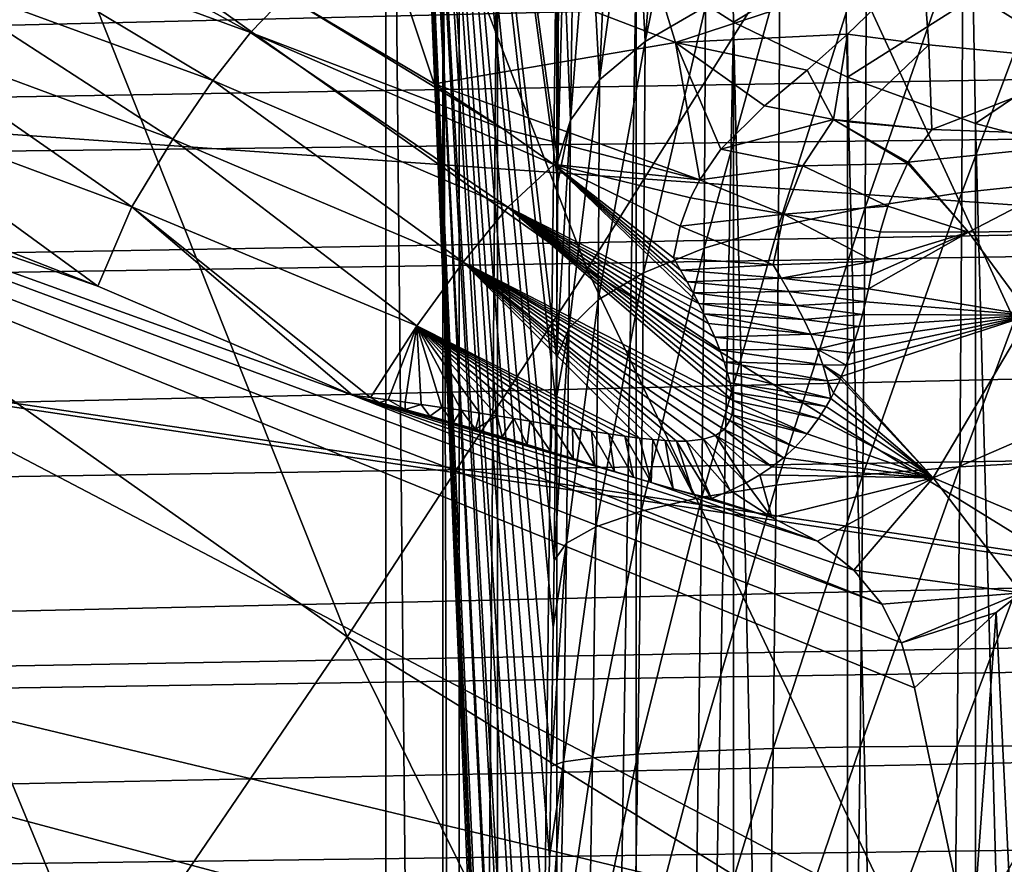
# Model space of a CAD drawing. Header units: metres. Extents: x -109 to 109, y -78 to 121.
# Tile 189 of 256: x -54.47 to -51.87, y 4.54 to 6.77. Entities that reach past the tile are written whole.
import ezdxf

# ---------------------------------------------------------------- set-up
doc = ezdxf.new("R2010")
doc.units = ezdxf.units.M
doc.layers.add('solid_508554_SW0001', color=7, linetype='CONTINUOUS')

msp = doc.modelspace()

# ---------------------------------------------------------------- linework, layer by layer
at = {"layer": 'solid_508554_SW0001'}
for points in [[(-53.5, 9.735384, 1.538417), (-53.5, -3.742656, 9.319966), (-53.349678, -5.764821, 5.516827)], [(-53.349678, 7.713219, -2.264723), (-53.5, 9.735384, 1.538417), (-53.349678, -5.764821, 5.516827)], [(-53.157913, 1.451639, 17.632576), (-53.5, -3.742656, 9.319966), (-53.5, 9.735384, 1.538417)], [(-53.153454, 1.526453, 17.736809), (-53.157913, 1.451639, 17.632576), (-53.5, 9.735384, 1.538417)], [(-53.151245, 1.568879, 17.78533), (-53.153454, 1.526453, 17.736809), (-53.5, 9.735384, 1.538417)], [(-53.149055, 1.614716, 17.831367), (-53.151245, 1.568879, 17.78533), (-53.5, 9.735384, 1.538417)], [(-53.144844, 1.713754, 17.913401), (-53.149055, 1.614716, 17.831367), (-53.5, 9.735384, 1.538417)], [(-53.128021, 2.169302, 18.206648), (-53.144844, 1.713754, 17.913401), (-53.5, 9.735384, 1.538417)], [(-53.126102, 2.225116, 18.237877), (-53.128021, 2.169302, 18.206648), (-53.5, 9.735384, 1.538417)], [(-53.11211, 2.659214, 18.449913), (-53.126102, 2.225116, 18.237877), (-53.5, 9.735384, 1.538417)], [(-53.108627, 2.775373, 18.497976), (-53.11211, 2.659214, 18.449913), (-53.5, 9.735384, 1.538417)], [(-53.097469, 3.173404, 18.637222), (-53.108627, 2.775373, 18.497976), (-53.5, 9.735384, 1.538417)], [(-53.092793, 3.353402, 18.68791), (-53.097469, 3.173404, 18.637222), (-53.5, 9.735384, 1.538417)], [(-53.084293, 3.704952, 18.766026), (-53.092793, 3.353402, 18.68791), (-53.5, 9.735384, 1.538417)], [(-53.07885, 3.949619, 18.804672), (-53.084293, 3.704952, 18.766026), (-53.5, 9.735384, 1.538417)], [(-53.072735, 4.24767, 18.834827), (-53.07885, 3.949619, 18.804672), (-53.5, 9.735384, 1.538417)], [(-53.066998, 4.555665, 18.846777), (-53.072735, 4.24767, 18.834827), (-53.5, 9.735384, 1.538417)], [(-53.062946, 4.794704, 18.84269), (-53.066998, 4.555665, 18.846777), (-53.5, 9.735384, 1.538417)], [(-53.057419, 5.161724, 18.813604), (-53.062946, 4.794704, 18.84269), (-53.5, 9.735384, 1.538417)], [(-53.05505, 5.339018, 18.789522), (-53.057419, 5.161724, 18.813604), (-53.5, 9.735384, 1.538417)], [(-53.050251, 5.759271, 18.705622), (-53.05505, 5.339018, 18.789522), (-53.5, 9.735384, 1.538417)], [(-53.049141, 5.874266, 18.675896), (-53.050251, 5.759271, 18.705622), (-53.5, 9.735384, 1.538417)], [(-53.045609, 6.338901, 18.524466), (-53.049141, 5.874266, 18.675896), (-53.5, 9.735384, 1.538417)], [(-53.045296, 6.393284, 18.503309), (-53.045609, 6.338901, 18.524466), (-53.5, 9.735384, 1.538417)], [(-53.043568, 6.889081, 18.274254), (-53.045296, 6.393284, 18.503309), (-53.5, 9.735384, 1.538417)], [(-54.389839, 7.115563, -29.239939), (-55.081463, 6.182702, -29.247421), (-55.733398, 8.204388, -29.747362)], [(-50.917198, 6.199226, -28.307985), (-52.352997, 7.088309, -28.706175), (-51.760212, 8.073487, -28.552603)], [(-52.968254, 6.107613, -28.777462), (-54.389839, 7.115563, -29.239939), (-53.71946, 8.059702, -29.149654)], [(-52.352997, 7.088309, -28.706175), (-52.968254, 6.107613, -28.777462), (-53.71946, 8.059702, -29.149654)], [(-80.94873, 6.774532, 22.816147), (-80.942688, 6.112683, 22.975096), (-5.591824, 7.937813, 24.85957)], [(-80.942688, 6.112683, 22.975096), (-6.763608, 7.378486, 24.960306), (-5.591824, 7.937813, 24.85957)], [(-53.305874, -5.968885, 5.153648), (-53.349678, 7.713219, -2.264723), (-53.349678, -5.764821, 5.516827)], [(-53.305927, 7.505098, -2.625199), (-53.349678, 7.713219, -2.264723), (-53.305874, -5.968885, 5.153648)], [(-53.204678, 7.302047, -2.976894), (-53.305927, 7.505098, -2.625199), (-53.305874, -5.968885, 5.153648)], [(-52.814781, 6.710557, 19.308435), (-52.763844, 7.335866, 19.115372), (-52.672493, 7.401471, 19.239012)], [(-52.654648, 6.803511, 19.545481), (-52.814781, 6.710557, 19.308435), (-52.672493, 7.401471, 19.239012)], [(-80.942688, 6.112683, 22.975096), (-7.605454, 6.968668, 25.014835), (-6.763608, 7.378486, 24.960306)], [(-51.616066, 7.360546, -5.147748), (-51.94783, 6.826528, -4.569677), (-51.578373, 6.739046, -4.746102)], [(-52.814781, 6.710557, 19.308435), (-52.843189, 7.266897, 18.985437), (-52.763844, 7.335866, 19.115372)], [(-53.204678, 7.302047, -2.976894), (-53.305874, -5.968885, 5.153648), (-53.204369, -6.168169, 4.799051)], [(-53.047894, 7.108017, -3.312963), (-53.204678, 7.302047, -2.976894), (-53.204369, -6.168169, 4.799051)], [(-52.934914, 6.609635, 19.051813), (-52.909973, 7.195046, 18.850113), (-52.843189, 7.266897, 18.985437)], [(-52.814781, 6.710557, 19.308435), (-52.934914, 6.609635, 19.051813), (-52.843189, 7.266897, 18.985437)], [(-52.934914, 6.609635, 19.051813), (-52.963734, 7.120814, 18.710346), (-52.909973, 7.195046, 18.850113)], [(-57.400021, 7.151567, -8.747761), (-52.102615, 5.002142, -7.50679), (-51.952389, 4.294564, -7.09827)], [(-57.400021, 7.151567, -8.747761), (-52.136871, 5.120965, -7.575392), (-52.102615, 5.002142, -7.50679)], [(-57.400021, 7.151567, -8.747761), (-51.952389, 4.294564, -7.09827), (-57.399998, 3.94228, -6.894879)], [(-57.400021, 7.151567, -8.747761), (-52.189255, 5.222998, -7.634301), (-52.136871, 5.120965, -7.575392)], [(-53.588078, 5.775306, -7.953176), (-52.189255, 5.222998, -7.634301), (-57.400021, 7.151567, -8.747761)], [(-54.261066, 6.064015, -8.119863), (-53.588078, 5.775306, -7.953176), (-57.400021, 7.151567, -8.747761)], [(-54.590359, 6.192132, -8.19383), (-54.261066, 6.064015, -8.119863), (-57.400021, 7.151567, -8.747761)], [(-66.721992, 4.167117, -22.093922), (-52.950245, 3.926706, -22.510326), (-63.661411, 7.111581, -16.993959)], [(-47.963535, 6.005582, -18.909605), (-47.027973, 7.111581, -16.993959), (-63.661411, 7.111581, -16.993959)], [(-49.049793, 4.951752, -20.734894), (-47.963535, 6.005582, -18.909605), (-63.661411, 7.111581, -16.993959)], [(-49.065971, 4.937428, -20.759703), (-49.049793, 4.951752, -20.734894), (-63.661411, 7.111581, -16.993959)], [(-50.325684, 3.916145, -22.528618), (-49.065971, 4.937428, -20.759703), (-63.661411, 7.111581, -16.993959)], [(-51.692684, 3.913509, -22.533182), (-50.325684, 3.916145, -22.528618), (-63.661411, 7.111581, -16.993959)], [(-52.950245, 3.926706, -22.510326), (-51.692684, 3.913509, -22.533182), (-63.661411, 7.111581, -16.993959)], [(-53.602703, 5.136845, -28.765627), (-55.081463, 6.182702, -29.247421), (-54.389839, 7.115563, -29.239939)], [(-53.858219, 6.734385, -8.828092), (-54.65807, 7.027224, -8.987824), (-54.574242, 7.128326, -9.215304)], [(-53.858219, 6.734385, -8.828092), (-54.574242, 7.128326, -9.215304), (-53.764027, 6.831048, -9.057579)], [(-52.968254, 6.107613, -28.777462), (-53.602703, 5.136845, -28.765627), (-54.389839, 7.115563, -29.239939)], [(-53.047894, 7.108017, -3.312963), (-53.204369, -6.168169, 4.799051), (-53.047256, -6.358456, 4.460408)], [(-52.838627, 6.926785, -3.626866), (-53.047894, 7.108017, -3.312963), (-53.047256, -6.358456, 4.460408)], [(-53.012337, 6.503026, 18.781418), (-53.004089, 7.04472, 18.56711), (-52.963734, 7.120814, 18.710346)], [(-52.934914, 6.609635, 19.051813), (-53.012337, 6.503026, 18.781418), (-52.963734, 7.120814, 18.710346)], [(-51.474766, 5.18525, -28.36215), (-52.968254, 6.107613, -28.777462), (-52.352997, 7.088309, -28.706175)], [(-50.917198, 6.199226, -28.307985), (-51.474766, 5.18525, -28.36215), (-52.352997, 7.088309, -28.706175)], [(-53.507263, 7.003762, -9.577786), (-52.839931, 7.055862, -9.863931), (-52.734135, 6.707957, -9.261499)], [(-52.734135, 6.707957, -9.261499), (-52.839931, 7.055862, -9.863931), (-52.081009, 6.922089, -9.684555)], [(-52.587318, 7.076316, -4.093925), (-52.838627, 6.926785, -3.626866), (-52.580952, 6.761878, -3.912493)], [(-52.286343, 6.939685, -4.350864), (-52.587318, 7.076316, -4.093925), (-52.580952, 6.761878, -3.912493)], [(-51.977886, 6.311503, 20.323313), (-51.974522, 7.014717, 20.088474), (-51.698338, 7.057255, 20.199766)], [(-51.701397, 6.340342, 20.438959), (-51.977886, 6.311503, 20.323313), (-51.698338, 7.057255, 20.199766)], [(-53.012337, 6.503026, 18.781418), (-53.030766, 6.967296, 18.421408), (-53.004089, 7.04472, 18.56711)], [(-53.957626, 6.607036, -8.615939), (-54.748554, 6.897362, -8.778196), (-54.65807, 7.027224, -8.987824)], [(-53.858219, 6.734385, -8.828092), (-53.957626, 6.607036, -8.615939), (-54.65807, 7.027224, -8.987824)], [(-53.764027, 6.831048, -9.057579), (-53.507263, 7.003762, -9.577786), (-53.372025, 6.598909, -8.824588)], [(-53.372025, 6.598909, -8.824588), (-53.507263, 7.003762, -9.577786), (-52.734135, 6.707957, -9.261499)], [(-52.233353, 6.271963, 20.168961), (-52.229713, 6.95733, 19.939962), (-51.974522, 7.014717, 20.088474)], [(-51.977886, 6.311503, 20.323313), (-52.233353, 6.271963, 20.168961), (-51.974522, 7.014717, 20.088474)], [(-80.942688, 6.112683, 22.975096), (-80.938202, 5.692484, 23.051933), (-7.605454, 6.968668, 25.014835)], [(-80.938202, 5.692484, 23.051933), (-7.90768, 6.819988, 25.030664), (-7.605454, 6.968668, 25.014835)], [(-53.030766, 6.967296, 18.421408), (-53.045296, 6.393284, 18.503309), (-53.043568, 6.889081, 18.274254)], [(-53.012337, 6.503026, 18.781418), (-53.045296, 6.393284, 18.503309), (-53.030766, 6.967296, 18.421408)], [(-52.462009, 6.222617, 19.979403), (-52.458145, 6.886394, 19.757589), (-52.229713, 6.95733, 19.939962)], [(-52.233353, 6.271963, 20.168961), (-52.462009, 6.222617, 19.979403), (-52.229713, 6.95733, 19.939962)], [(-52.838627, 6.926785, -3.626866), (-53.047256, -6.358456, 4.460408), (-52.837933, -6.535913, 4.144638)], [(-52.580952, 6.761878, -3.912493), (-52.838627, 6.926785, -3.626866), (-52.837933, -6.535913, 4.144638)], [(-52.286343, 6.939685, -4.350864), (-52.580952, 6.761878, -3.912493), (-52.279881, 6.616507, -4.164284)], [(-51.94783, 6.826528, -4.569677), (-52.286343, 6.939685, -4.350864), (-52.279881, 6.616507, -4.164284)], [(-54.062824, 6.452413, -8.425849), (-54.844131, 6.740979, -8.590034), (-54.748554, 6.897362, -8.778196)], [(-53.957626, 6.607036, -8.615939), (-54.062824, 6.452413, -8.425849), (-54.748554, 6.897362, -8.778196)], [(-52.279369, 6.729733, -9.3777), (-52.734135, 6.707957, -9.261499), (-52.081009, 6.922089, -9.684555)], [(-52.064602, 6.701369, -9.336054), (-52.279369, 6.729733, -9.3777), (-52.081009, 6.922089, -9.684555)], [(-51.543381, 6.674385, -9.215471), (-52.081009, 6.922089, -9.684555), (-51.238331, 6.882619, -9.556468)], [(-51.552177, 6.671351, -9.211591), (-52.081009, 6.922089, -9.684555), (-51.543381, 6.674385, -9.215471)], [(-51.597496, 6.655558, -9.1914), (-52.064602, 6.701369, -9.336054), (-52.081009, 6.922089, -9.684555)], [(-51.552177, 6.671351, -9.211591), (-51.597496, 6.655558, -9.1914), (-52.081009, 6.922089, -9.684555)], [(-52.658676, 6.164583, 19.758934), (-52.654648, 6.803511, 19.545481), (-52.458145, 6.886394, 19.757589)], [(-52.462009, 6.222617, 19.979403), (-52.658676, 6.164583, 19.758934), (-52.458145, 6.886394, 19.757589)], [(-80.938202, 5.692484, 23.051933), (-80.93174, 5.154187, 23.123865), (-7.90768, 6.819988, 25.030664)], [(-80.93174, 5.154187, 23.123865), (-9.032763, 6.259046, 25.071741), (-7.90768, 6.819988, 25.030664)], [(-53.858219, 6.734385, -8.828092), (-53.764027, 6.831048, -9.057579), (-53.191307, 6.480212, -8.711208)], [(-53.764027, 6.831048, -9.057579), (-53.372025, 6.598909, -8.824588), (-53.191307, 6.480212, -8.711208)], [(-51.94783, 6.826528, -4.569677), (-52.279881, 6.616507, -4.164284), (-51.941277, 6.4935, -4.377337)], [(-51.578373, 6.739046, -4.746102), (-51.94783, 6.826528, -4.569677), (-51.941277, 6.4935, -4.377337)], [(-52.818893, 6.099177, 19.512552), (-52.814781, 6.710557, 19.308435), (-52.654648, 6.803511, 19.545481)], [(-52.658676, 6.164583, 19.758934), (-52.818893, 6.099177, 19.512552), (-52.654648, 6.803511, 19.545481)], [(-52.580952, 6.761878, -3.912493), (-52.837933, -6.535913, 4.144638), (-52.580742, -6.697088, 3.857778)], [(-52.580952, 6.761878, -3.912493), (-52.580742, -6.697088, 3.857778), (-52.280495, -6.839178, 3.604953)], [(-52.279881, 6.616507, -4.164284), (-52.580952, 6.761878, -3.912493), (-52.280495, -6.839178, 3.604953)], [(-54.171932, 6.273263, -8.261199), (-54.943153, 6.560774, -8.426584), (-54.844131, 6.740979, -8.590034)], [(-54.062824, 6.452413, -8.425849), (-54.171932, 6.273263, -8.261199), (-54.844131, 6.740979, -8.590034)], [(-53.177563, 6.272533, -8.423586), (-53.957626, 6.607036, -8.615939), (-53.858219, 6.734385, -8.828092)], [(-53.858219, 6.734385, -8.828092), (-53.191307, 6.480212, -8.711208), (-53.055771, 6.385154, -8.623034)], [(-53.177563, 6.272533, -8.423586), (-53.858219, 6.734385, -8.828092), (-53.055771, 6.385154, -8.623034)], [(-52.279369, 6.729733, -9.3777), (-52.386707, 6.634561, -9.217353), (-52.734135, 6.707957, -9.261499)], [(-52.316814, 6.504191, -9.024018), (-52.386707, 6.634561, -9.217353), (-52.279369, 6.729733, -9.3777)], [(-52.277927, 6.498417, -9.016781), (-52.316814, 6.504191, -9.024018), (-52.279369, 6.729733, -9.3777)], [(-52.277927, 6.498417, -9.016781), (-52.279369, 6.729733, -9.3777), (-52.064602, 6.701369, -9.336054)], [(-51.578373, 6.739046, -4.746102), (-51.941277, 6.4935, -4.377337), (-51.571728, 6.395253, -4.547508)], [(-53.372025, 6.598909, -8.824588), (-52.734135, 6.707957, -9.261499), (-52.670135, 6.344966, -8.71593)], [(-52.93903, 6.027881, 19.24584), (-52.934914, 6.609635, 19.051813), (-52.814781, 6.710557, 19.308435)], [(-52.818893, 6.099177, 19.512552), (-52.93903, 6.027881, 19.24584), (-52.814781, 6.710557, 19.308435)], [(-52.614128, 6.426184, -8.851858), (-52.670135, 6.344966, -8.71593), (-52.734135, 6.707957, -9.261499)], [(-52.499111, 6.54037, -9.0523), (-52.614128, 6.426184, -8.851858), (-52.734135, 6.707957, -9.261499)], [(-52.386707, 6.634561, -9.217353), (-52.499111, 6.54037, -9.0523), (-52.734135, 6.707957, -9.261499)], [(-52.277927, 6.498417, -9.016781), (-52.064602, 6.701369, -9.336054), (-52.056629, 6.478348, -8.966734)], [(-51.597496, 6.655558, -9.1914), (-52.056629, 6.478348, -8.966734), (-52.064602, 6.701369, -9.336054)], [(-81.14859, -11.530108, -20.201883), (-80.387276, 6.654893, -29.697725), (-43.466999, -12.188044, -21.341459)], [(-80.387276, 6.654893, -29.697725), (-47.181728, -3.838587, -25.541527), (-43.466999, -12.188044, -21.341459)], [(-80.387276, 6.654893, -29.697725), (-47.672459, -3.692732, -25.598148), (-47.181728, -3.838587, -25.541527)], [(-80.387276, 6.654893, -29.697725), (-49.041775, -3.246512, -25.776564), (-47.672459, -3.692732, -25.598148)], [(-80.387276, 6.654893, -29.697725), (-51.088249, -2.474628, -26.097864), (-49.041775, -3.246512, -25.776564)], [(-80.387276, 6.654893, -29.697725), (-51.244095, -2.409353, -26.125713), (-51.088249, -2.474628, -26.097864)], [(-80.387276, 6.654893, -29.697725), (-53.110744, -1.560997, -26.493895), (-51.244095, -2.409353, -26.125713)], [(-80.387276, 6.654893, -29.697725), (-53.52663, -1.3544, -26.585077), (-53.110744, -1.560997, -26.493895)], [(-80.387276, 6.654893, -29.697725), (-55.071178, -0.526591, -26.955231), (-53.52663, -1.3544, -26.585077)], [(-51.477268, 6.457998, -8.860514), (-52.056629, 6.478348, -8.966734), (-51.597496, 6.655558, -9.1914)], [(-52.316814, 6.504191, -9.024018), (-52.499111, 6.54037, -9.0523), (-52.386707, 6.634561, -9.217353)], [(-52.279881, 6.616507, -4.164284), (-52.280495, -6.839178, 3.604953), (-51.94257, -6.959551, 3.390719)], [(-51.941277, 6.4935, -4.377337), (-52.279881, 6.616507, -4.164284), (-51.94257, -6.959551, 3.390719)], [(-53.295792, 6.127494, -8.240215), (-54.062824, 6.452413, -8.425849), (-53.957626, 6.607036, -8.615939)], [(-53.177563, 6.272533, -8.423586), (-53.295792, 6.127494, -8.240215), (-53.957626, 6.607036, -8.615939)], [(-53.191307, 6.480212, -8.711208), (-53.372025, 6.598909, -8.824588), (-52.670135, 6.344966, -8.71593)], [(-53.016361, 5.952311, 18.964842), (-53.012337, 6.503026, 18.781418), (-52.934914, 6.609635, 19.051813)], [(-52.93903, 6.027881, 19.24584), (-53.016361, 5.952311, 18.964842), (-52.934914, 6.609635, 19.051813)], [(-54.943153, 6.560774, -8.426584), (-54.261066, 6.064015, -8.119863), (-54.590359, 6.192132, -8.19383)], [(-54.171932, 6.273263, -8.261199), (-54.261066, 6.064015, -8.119863), (-54.943153, 6.560774, -8.426584)], [(-52.316814, 6.504191, -9.024018), (-52.614128, 6.426184, -8.851858), (-52.499111, 6.54037, -9.0523)], [(-53.012337, 6.503026, 18.781418), (-53.049141, 5.874266, 18.675896), (-53.045609, 6.338901, 18.524466)], [(-53.016361, 5.952311, 18.964842), (-53.049141, 5.874266, 18.675896), (-53.012337, 6.503026, 18.781418)], [(-53.012337, 6.503026, 18.781418), (-53.045609, 6.338901, 18.524466), (-53.045296, 6.393284, 18.503309)], [(-52.316814, 6.504191, -9.024018), (-52.397747, 6.382081, -8.829348), (-52.614128, 6.426184, -8.851858)], [(-52.316814, 6.504191, -9.024018), (-52.121159, 6.388415, -8.832483), (-52.397747, 6.382081, -8.829348)], [(-52.316814, 6.504191, -9.024018), (-52.056629, 6.478348, -8.966734), (-52.119518, 6.391182, -8.836542)], [(-52.277927, 6.498417, -9.016781), (-52.056629, 6.478348, -8.966734), (-52.316814, 6.504191, -9.024018)], [(-52.316814, 6.504191, -9.024018), (-52.119518, 6.391182, -8.836542), (-52.121159, 6.388415, -8.832483)], [(-51.941277, 6.4935, -4.377337), (-51.94257, -6.959551, 3.390719), (-51.573109, -7.055914, 3.219238)], [(-51.571728, 6.395253, -4.547508), (-51.941277, 6.4935, -4.377337), (-51.573109, -7.055914, 3.219238)], [(-53.055771, 6.385154, -8.623034), (-53.191307, 6.480212, -8.711208), (-52.670135, 6.344966, -8.71593)], [(-52.119518, 6.391182, -8.836542), (-52.056629, 6.478348, -8.966734), (-51.477268, 6.457998, -8.860514)], [(-51.959656, 6.206438, -8.565764), (-52.119518, 6.391182, -8.836542), (-51.477268, 6.457998, -8.860514)], [(-51.959656, 6.206438, -8.565764), (-51.477268, 6.457998, -8.860514), (-51.354752, 6.216249, -8.56114)], [(-53.418396, 5.958952, -8.081469), (-54.171932, 6.273263, -8.261199), (-54.062824, 6.452413, -8.425849)], [(-53.295792, 6.127494, -8.240215), (-53.418396, 5.958952, -8.081469), (-54.062824, 6.452413, -8.425849)], [(-52.397747, 6.382081, -8.829348), (-52.670135, 6.344966, -8.71593), (-52.614128, 6.426184, -8.851858)], [(-52.672768, 6.017962, -8.278778), (-53.177563, 6.272533, -8.423586), (-53.055771, 6.385154, -8.623034)], [(-52.694508, 6.297284, -8.63952), (-53.055771, 6.385154, -8.623034), (-52.670135, 6.344966, -8.71593)], [(-52.722057, 6.222844, -8.525609), (-52.739937, 6.138639, -8.404972), (-53.055771, 6.385154, -8.623034)], [(-52.721191, 6.106518, -8.370416), (-53.055771, 6.385154, -8.623034), (-52.739937, 6.138639, -8.404972)], [(-52.694508, 6.297284, -8.63952), (-52.722057, 6.222844, -8.525609), (-53.055771, 6.385154, -8.623034)], [(-52.687569, 6.046166, -8.307426), (-52.672768, 6.017962, -8.278778), (-53.055771, 6.385154, -8.623034)], [(-52.70372, 6.07565, -8.337885), (-52.687569, 6.046166, -8.307426), (-53.055771, 6.385154, -8.623034)], [(-52.721191, 6.106518, -8.370416), (-52.70372, 6.07565, -8.337885), (-53.055771, 6.385154, -8.623034)], [(-52.397747, 6.382081, -8.829348), (-52.447746, 6.254384, -8.638892), (-52.670135, 6.344966, -8.71593)], [(-52.397747, 6.382081, -8.829348), (-52.172909, 6.275575, -8.672396), (-52.447746, 6.254384, -8.638892)], [(-52.397747, 6.382081, -8.829348), (-52.121159, 6.388415, -8.832483), (-52.172909, 6.275575, -8.672396)], [(-52.172909, 6.275575, -8.672396), (-52.121159, 6.388415, -8.832483), (-51.959656, 6.206438, -8.565764)], [(-52.121159, 6.388415, -8.832483), (-52.119518, 6.391182, -8.836542), (-51.959656, 6.206438, -8.565764)], [(-52.447746, 6.254384, -8.638892), (-52.694508, 6.297284, -8.63952), (-52.670135, 6.344966, -8.71593)], [(-51.983063, 5.58637, 20.478754), (-51.977886, 6.311503, 20.323313), (-51.701397, 6.340342, 20.438959)], [(-51.706108, 5.60111, 20.597094), (-51.983063, 5.58637, 20.478754), (-51.701397, 6.340342, 20.438959)], [(-52.238953, 5.565216, 20.320641), (-52.233353, 6.271963, 20.168961), (-51.977886, 6.311503, 20.323313)], [(-51.983063, 5.58637, 20.478754), (-52.238953, 5.565216, 20.320641), (-51.977886, 6.311503, 20.323313)], [(-54.171932, 6.273263, -8.261199), (-53.588078, 5.775306, -7.953176), (-54.261066, 6.064015, -8.119863)], [(-53.540504, 5.769366, -7.949827), (-53.588078, 5.775306, -7.953176), (-54.171932, 6.273263, -8.261199)], [(-53.418396, 5.958952, -8.081469), (-53.540504, 5.769366, -7.949827), (-54.171932, 6.273263, -8.261199)], [(-52.447746, 6.254384, -8.638892), (-52.722057, 6.222844, -8.525609), (-52.694508, 6.297284, -8.63952)], [(-52.447746, 6.254384, -8.638892), (-52.172909, 6.275575, -8.672396), (-52.193233, 6.20766, -8.58145)], [(-52.193233, 6.20766, -8.58145), (-52.172909, 6.275575, -8.672396), (-51.959656, 6.206438, -8.565764)], [(-80.93174, 5.154187, 23.123865), (-80.924133, 4.591235, 23.167868), (-9.032763, 6.259046, 25.071741)], [(-80.924133, 4.591235, 23.167868), (-9.83484, 5.852258, 25.083288), (-9.032763, 6.259046, 25.071741)], [(-52.583015, 5.761669, -8.035019), (-53.295792, 6.127494, -8.240215), (-53.177563, 6.272533, -8.423586)], [(-52.585209, 5.7839, -8.055519), (-52.583015, 5.761669, -8.035019), (-53.177563, 6.272533, -8.423586)], [(-52.589703, 5.80833, -8.078031), (-52.585209, 5.7839, -8.055519), (-53.177563, 6.272533, -8.423586)], [(-52.596478, 5.83499, -8.102679), (-52.589703, 5.80833, -8.078031), (-53.177563, 6.272533, -8.423586)], [(-52.605537, 5.863936, -8.129632), (-52.596478, 5.83499, -8.102679), (-53.177563, 6.272533, -8.423586)], [(-52.616924, 5.895246, -8.159091), (-52.605537, 5.863936, -8.129632), (-53.177563, 6.272533, -8.423586)], [(-52.630695, 5.929011, -8.191297), (-52.616924, 5.895246, -8.159091), (-53.177563, 6.272533, -8.423586)], [(-52.646957, 5.965339, -8.226529), (-52.630695, 5.929011, -8.191297), (-53.177563, 6.272533, -8.423586)], [(-52.659248, 5.99103, -8.251849), (-52.646957, 5.965339, -8.226529), (-53.177563, 6.272533, -8.423586)], [(-52.672768, 6.017962, -8.278778), (-52.659248, 5.99103, -8.251849), (-53.177563, 6.272533, -8.423586)], [(-52.447746, 6.254384, -8.638892), (-52.476601, 6.120148, -8.454755), (-52.722057, 6.222844, -8.525609)], [(-52.447746, 6.254384, -8.638892), (-52.209682, 6.130163, -8.482677), (-52.476601, 6.120148, -8.454755)], [(-52.467957, 5.538128, 20.126348), (-52.462009, 6.222617, 19.979403), (-52.233353, 6.271963, 20.168961)], [(-52.238953, 5.565216, 20.320641), (-52.467957, 5.538128, 20.126348), (-52.233353, 6.271963, 20.168961)], [(-52.447746, 6.254384, -8.638892), (-52.193233, 6.20766, -8.58145), (-52.209682, 6.130163, -8.482677)], [(-52.476601, 6.120148, -8.454755), (-52.739937, 6.138639, -8.404972), (-52.722057, 6.222844, -8.525609)], [(-52.664867, 5.505723, 19.900295), (-52.658676, 6.164583, 19.758934), (-52.462009, 6.222617, 19.979403)], [(-52.467957, 5.538128, 20.126348), (-52.664867, 5.505723, 19.900295), (-52.462009, 6.222617, 19.979403)], [(-52.224098, 6.056699, -8.393881), (-51.959656, 6.206438, -8.565764), (-51.798618, 5.987454, -8.323217)], [(-52.224098, 6.056699, -8.393881), (-52.21674, 6.092785, -8.436932), (-51.959656, 6.206438, -8.565764)], [(-52.21674, 6.092785, -8.436932), (-52.209682, 6.130163, -8.482677), (-51.959656, 6.206438, -8.565764)], [(-52.209682, 6.130163, -8.482677), (-52.193233, 6.20766, -8.58145), (-51.959656, 6.206438, -8.565764)], [(-51.798618, 5.987454, -8.323217), (-51.959656, 6.206438, -8.565764), (-51.354752, 6.216249, -8.56114)], [(-54.253025, 4.181413, -28.670027), (-55.790691, 5.266349, -29.17137), (-55.081463, 6.182702, -29.247421)], [(-53.602703, 5.136845, -28.765627), (-54.253025, 4.181413, -28.670027), (-55.081463, 6.182702, -29.247421)], [(-52.825218, 5.468738, 19.647617), (-52.818893, 6.099177, 19.512552), (-52.658676, 6.164583, 19.758934)], [(-52.664867, 5.505723, 19.900295), (-52.825218, 5.468738, 19.647617), (-52.658676, 6.164583, 19.758934)], [(-52.829609, 5.662121, -7.912117), (-53.418396, 5.958952, -8.081469), (-53.295792, 6.127494, -8.240215)], [(-52.794018, 5.65822, -7.912963), (-52.829609, 5.662121, -7.912117), (-53.295792, 6.127494, -8.240215)], [(-52.761517, 5.655551, -7.914644), (-52.794018, 5.65822, -7.912963), (-53.295792, 6.127494, -8.240215)], [(-52.731991, 5.654213, -7.917226), (-52.761517, 5.655551, -7.914644), (-53.295792, 6.127494, -8.240215)], [(-52.705322, 5.65429, -7.920772), (-52.731991, 5.654213, -7.917226), (-53.295792, 6.127494, -8.240215)], [(-52.66077, 5.658992, -7.930906), (-52.705322, 5.65429, -7.920772), (-53.295792, 6.127494, -8.240215)], [(-52.628403, 5.669403, -7.944618), (-52.66077, 5.658992, -7.930906), (-53.295792, 6.127494, -8.240215)], [(-52.605824, 5.685246, -7.96195), (-52.628403, 5.669403, -7.944618), (-53.295792, 6.127494, -8.240215)], [(-52.590473, 5.708521, -7.985124), (-52.605824, 5.685246, -7.96195), (-53.295792, 6.127494, -8.240215)], [(-52.585659, 5.7239, -7.99981), (-52.590473, 5.708521, -7.985124), (-53.295792, 6.127494, -8.240215)], [(-52.583157, 5.741654, -8.016459), (-52.585659, 5.7239, -7.99981), (-53.295792, 6.127494, -8.240215)], [(-52.583015, 5.761669, -8.035019), (-52.583157, 5.741654, -8.016459), (-53.295792, 6.127494, -8.240215)], [(-52.476601, 6.120148, -8.454755), (-52.721191, 6.106518, -8.370416), (-52.739937, 6.138639, -8.404972)], [(-52.455303, 6.085258, -8.414017), (-52.721191, 6.106518, -8.370416), (-52.476601, 6.120148, -8.454755)], [(-52.455303, 6.085258, -8.414017), (-52.476601, 6.120148, -8.454755), (-52.209682, 6.130163, -8.482677)], [(-52.455303, 6.085258, -8.414017), (-52.209682, 6.130163, -8.482677), (-52.21674, 6.092785, -8.436932)], [(-52.049408, 4.179982, -28.332932), (-53.602703, 5.136845, -28.765627), (-52.968254, 6.107613, -28.777462)], [(-51.474766, 5.18525, -28.36215), (-52.049408, 4.179982, -28.332932), (-52.968254, 6.107613, -28.777462)], [(-52.945354, 5.428013, 19.374058), (-52.93903, 6.027881, 19.24584), (-52.818893, 6.099177, 19.512552)], [(-52.825218, 5.468738, 19.647617), (-52.945354, 5.428013, 19.374058), (-52.818893, 6.099177, 19.512552)], [(-52.455303, 6.085258, -8.414017), (-52.70372, 6.07565, -8.337885), (-52.721191, 6.106518, -8.370416)], [(-52.455303, 6.085258, -8.414017), (-52.21674, 6.092785, -8.436932), (-52.224098, 6.056699, -8.393881)], [(-52.434429, 6.049571, -8.373368), (-52.70372, 6.07565, -8.337885), (-52.455303, 6.085258, -8.414017)], [(-52.434429, 6.049571, -8.373368), (-52.687569, 6.046166, -8.307426), (-52.70372, 6.07565, -8.337885)], [(-52.434429, 6.049571, -8.373368), (-52.455303, 6.085258, -8.414017), (-52.224098, 6.056699, -8.393881)], [(-52.414257, 6.013051, -8.332726), (-52.687569, 6.046166, -8.307426), (-52.434429, 6.049571, -8.373368)], [(-52.414257, 6.013051, -8.332726), (-52.672768, 6.017962, -8.278778), (-52.687569, 6.046166, -8.307426)], [(-52.434429, 6.049571, -8.373368), (-52.224098, 6.056699, -8.393881), (-52.231865, 6.021995, -8.353432)], [(-52.414257, 6.013051, -8.332726), (-52.434429, 6.049571, -8.373368), (-52.231865, 6.021995, -8.353432)], [(-52.231865, 6.021995, -8.353432), (-52.224098, 6.056699, -8.393881), (-51.798618, 5.987454, -8.323217)], [(-53.022549, 5.384473, 19.085838), (-53.016361, 5.952311, 18.964842), (-52.93903, 6.027881, 19.24584)], [(-52.945354, 5.428013, 19.374058), (-53.022549, 5.384473, 19.085838), (-52.93903, 6.027881, 19.24584)], [(-52.395012, 5.975618, -8.291973), (-52.659248, 5.99103, -8.251849), (-52.672768, 6.017962, -8.278778)], [(-52.395012, 5.975618, -8.291973), (-52.672768, 6.017962, -8.278778), (-52.414257, 6.013051, -8.332726)], [(-52.414257, 6.013051, -8.332726), (-52.231865, 6.021995, -8.353432), (-52.240215, 5.9888, -8.315544)], [(-52.395012, 5.975618, -8.291973), (-52.414257, 6.013051, -8.332726), (-52.240215, 5.9888, -8.315544)], [(-52.240215, 5.9888, -8.315544), (-52.231865, 6.021995, -8.353432), (-51.798618, 5.987454, -8.323217)], [(-52.376869, 5.937144, -8.250957), (-52.646957, 5.965339, -8.226529), (-52.659248, 5.99103, -8.251849)], [(-52.376869, 5.937144, -8.250957), (-52.659248, 5.99103, -8.251849), (-52.395012, 5.975618, -8.291973)], [(-52.395012, 5.975618, -8.291973), (-52.240215, 5.9888, -8.315544), (-52.249016, 5.957046, -8.279969)], [(-52.295994, 5.82508, -8.137836), (-52.283455, 5.855127, -8.169518), (-51.798618, 5.987454, -8.323217)], [(-52.053566, 5.557287, -7.915503), (-52.295994, 5.82508, -8.137836), (-51.798618, 5.987454, -8.323217)], [(-52.283455, 5.855127, -8.169518), (-52.271481, 5.887148, -8.203676), (-51.798618, 5.987454, -8.323217)], [(-52.271481, 5.887148, -8.203676), (-52.259922, 5.921068, -8.24038), (-51.798618, 5.987454, -8.323217)], [(-52.259922, 5.921068, -8.24038), (-52.249016, 5.957046, -8.279969), (-51.798618, 5.987454, -8.323217)], [(-52.249016, 5.957046, -8.279969), (-52.240215, 5.9888, -8.315544), (-51.798618, 5.987454, -8.323217)], [(-52.053566, 5.557287, -7.915503), (-51.798618, 5.987454, -8.323217), (-51.638725, 5.737239, -8.112119)], [(-52.376869, 5.937144, -8.250957), (-52.630695, 5.929011, -8.191297), (-52.646957, 5.965339, -8.226529)], [(-52.376869, 5.937144, -8.250957), (-52.395012, 5.975618, -8.291973), (-52.249016, 5.957046, -8.279969)], [(-53.493889, 5.763315, -7.946568), (-53.540504, 5.769366, -7.949827), (-53.418396, 5.958952, -8.081469)], [(-53.449184, 5.757291, -7.943462), (-53.493889, 5.763315, -7.946568), (-53.418396, 5.958952, -8.081469)], [(-53.406322, 5.751313, -7.940504), (-53.449184, 5.757291, -7.943462), (-53.418396, 5.958952, -8.081469)], [(-53.352016, 5.743475, -7.9368), (-53.406322, 5.751313, -7.940504), (-53.418396, 5.958952, -8.081469)], [(-53.300545, 5.735781, -7.933344), (-53.352016, 5.743475, -7.9368), (-53.418396, 5.958952, -8.081469)], [(-53.251724, 5.728263, -7.930134), (-53.300545, 5.735781, -7.933344), (-53.418396, 5.958952, -8.081469)], [(-53.205364, 5.72095, -7.927167), (-53.251724, 5.728263, -7.930134), (-53.418396, 5.958952, -8.081469)], [(-53.161381, 5.713875, -7.924447), (-53.205364, 5.72095, -7.927167), (-53.418396, 5.958952, -8.081469)], [(-53.119617, 5.707063, -7.921974), (-53.161381, 5.713875, -7.924447), (-53.418396, 5.958952, -8.081469)], [(-53.060955, 5.697401, -7.918738), (-53.119617, 5.707063, -7.921974), (-53.418396, 5.958952, -8.081469)], [(-53.006779, 5.688492, -7.916095), (-53.060955, 5.697401, -7.918738), (-53.418396, 5.958952, -8.081469)], [(-52.956814, 5.680433, -7.914077), (-53.006779, 5.688492, -7.916095), (-53.418396, 5.958952, -8.081469)], [(-52.910789, 5.673304, -7.912719), (-52.956814, 5.680433, -7.914077), (-53.418396, 5.958952, -8.081469)], [(-52.868465, 5.667174, -7.912051), (-52.910789, 5.673304, -7.912719), (-53.418396, 5.958952, -8.081469)], [(-52.829609, 5.662121, -7.912117), (-52.868465, 5.667174, -7.912051), (-53.418396, 5.958952, -8.081469)], [(-53.016361, 5.952311, 18.964842), (-53.05505, 5.339018, 18.789522), (-53.050251, 5.759271, 18.705622)], [(-53.022549, 5.384473, 19.085838), (-53.05505, 5.339018, 18.789522), (-53.016361, 5.952311, 18.964842)], [(-53.016361, 5.952311, 18.964842), (-53.050251, 5.759271, 18.705622), (-53.049141, 5.874266, 18.675896)], [(-52.3601, 5.897451, -8.209462), (-52.630695, 5.929011, -8.191297), (-52.376869, 5.937144, -8.250957)], [(-52.376869, 5.937144, -8.250957), (-52.249016, 5.957046, -8.279969), (-52.259922, 5.921068, -8.24038)], [(-52.3601, 5.897451, -8.209462), (-52.376869, 5.937144, -8.250957), (-52.259922, 5.921068, -8.24038)], [(-52.3601, 5.897451, -8.209462), (-52.616924, 5.895246, -8.159091), (-52.630695, 5.929011, -8.191297)], [(-52.3601, 5.897451, -8.209462), (-52.259922, 5.921068, -8.24038), (-52.271481, 5.887148, -8.203676)], [(-52.345127, 5.856273, -8.167171), (-52.616924, 5.895246, -8.159091), (-52.3601, 5.897451, -8.209462)], [(-52.345127, 5.856273, -8.167171), (-52.605537, 5.863936, -8.129632), (-52.616924, 5.895246, -8.159091)], [(-52.3601, 5.897451, -8.209462), (-52.271481, 5.887148, -8.203676), (-52.283455, 5.855127, -8.169518)], [(-52.345127, 5.856273, -8.167171), (-52.3601, 5.897451, -8.209462), (-52.283455, 5.855127, -8.169518)], [(-52.332634, 5.81321, -8.123612), (-52.596478, 5.83499, -8.102679), (-52.605537, 5.863936, -8.129632)], [(-52.332634, 5.81321, -8.123612), (-52.605537, 5.863936, -8.129632), (-52.345127, 5.856273, -8.167171)], [(-52.345127, 5.856273, -8.167171), (-52.283455, 5.855127, -8.169518), (-52.295994, 5.82508, -8.137836)], [(-52.345127, 5.856273, -8.167171), (-52.295994, 5.82508, -8.137836), (-52.298603, 5.819197, -8.13167)], [(-52.332634, 5.81321, -8.123612), (-52.345127, 5.856273, -8.167171), (-52.298603, 5.819197, -8.13167)], [(-80.924133, 4.591235, 23.167868), (-10.148746, 5.691421, 25.083662), (-9.83484, 5.852258, 25.083288)], [(-52.596478, 5.83499, -8.102679), (-52.324104, 5.767223, -8.07763), (-52.589703, 5.80833, -8.078031)], [(-52.332634, 5.81321, -8.123612), (-52.324104, 5.767223, -8.07763), (-52.596478, 5.83499, -8.102679)], [(-52.589703, 5.80833, -8.078031), (-52.324104, 5.767223, -8.07763), (-52.336163, 5.745838, -8.055566)], [(-52.589703, 5.80833, -8.078031), (-52.336163, 5.745838, -8.055566), (-52.585209, 5.7839, -8.055519)], [(-52.332634, 5.81321, -8.123612), (-52.298603, 5.819197, -8.13167), (-52.316963, 5.780725, -8.091606)], [(-52.332634, 5.81321, -8.123612), (-52.316963, 5.780725, -8.091606), (-52.324104, 5.767223, -8.07763)], [(-52.316963, 5.780725, -8.091606), (-52.298603, 5.819197, -8.13167), (-52.053566, 5.557287, -7.915503)], [(-52.298603, 5.819197, -8.13167), (-52.295994, 5.82508, -8.137836), (-52.053566, 5.557287, -7.915503)], [(-52.585209, 5.7839, -8.055519), (-52.336163, 5.745838, -8.055566), (-52.355968, 5.714325, -8.023152)], [(-52.585209, 5.7839, -8.055519), (-52.355968, 5.714325, -8.023152), (-52.583015, 5.761669, -8.035019)], [(-52.324104, 5.767223, -8.07763), (-52.316963, 5.780725, -8.091606), (-52.053566, 5.557287, -7.915503)], [(-53.588078, 5.775306, -7.953176), (-52.358826, 5.389584, -7.73048), (-52.262604, 5.312752, -7.686121)], [(-53.588078, 5.775306, -7.953176), (-52.79884, 5.545104, -7.820269), (-52.358826, 5.389584, -7.73048)], [(-53.588078, 5.775306, -7.953176), (-52.262604, 5.312752, -7.686121), (-52.189255, 5.222998, -7.634301)], [(-53.588078, 5.775306, -7.953176), (-52.845749, 5.559123, -7.828363), (-52.79884, 5.545104, -7.820269)], [(-53.588078, 5.775306, -7.953176), (-52.895615, 5.574369, -7.837165), (-52.845749, 5.559123, -7.828363)], [(-53.588078, 5.775306, -7.953176), (-52.948547, 5.590693, -7.84659), (-52.895615, 5.574369, -7.837165)], [(-53.588078, 5.775306, -7.953176), (-53.004616, 5.608036, -7.856603), (-52.948547, 5.590693, -7.84659)], [(-53.588078, 5.775306, -7.953176), (-53.063915, 5.626288, -7.867141), (-53.004616, 5.608036, -7.856603)], [(-53.588078, 5.775306, -7.953176), (-53.126637, 5.645374, -7.87816), (-53.063915, 5.626288, -7.867141)], [(-53.588078, 5.775306, -7.953176), (-53.192883, 5.665252, -7.889637), (-53.126637, 5.645374, -7.87816)], [(-53.588078, 5.775306, -7.953176), (-53.263008, 5.685866, -7.901538), (-53.192883, 5.665252, -7.889637)], [(-53.588078, 5.775306, -7.953176), (-53.322067, 5.702878, -7.91136), (-53.263008, 5.685866, -7.901538)], [(-53.588078, 5.775306, -7.953176), (-53.38393, 5.720336, -7.92144), (-53.322067, 5.702878, -7.91136)], [(-53.588078, 5.775306, -7.953176), (-53.448769, 5.738235, -7.931773), (-53.38393, 5.720336, -7.92144)], [(-53.588078, 5.775306, -7.953176), (-53.51685, 5.756556, -7.942351), (-53.448769, 5.738235, -7.931773)], [(-53.540504, 5.769366, -7.949827), (-53.51685, 5.756556, -7.942351), (-53.588078, 5.775306, -7.953176)], [(-53.493889, 5.763315, -7.946568), (-53.51685, 5.756556, -7.942351), (-53.540504, 5.769366, -7.949827)], [(-53.493889, 5.763315, -7.946568), (-53.448769, 5.738235, -7.931773), (-53.51685, 5.756556, -7.942351)], [(-53.449184, 5.757291, -7.943462), (-53.448769, 5.738235, -7.931773), (-53.493889, 5.763315, -7.946568)], [(-53.406322, 5.751313, -7.940504), (-53.448769, 5.738235, -7.931773), (-53.449184, 5.757291, -7.943462)], [(-52.583015, 5.761669, -8.035019), (-52.386623, 5.673088, -7.980736), (-52.583157, 5.741654, -8.016459)], [(-52.583015, 5.761669, -8.035019), (-52.355968, 5.714325, -8.023152), (-52.386623, 5.673088, -7.980736)], [(-52.336163, 5.745838, -8.055566), (-52.324104, 5.767223, -8.07763), (-52.053566, 5.557287, -7.915503)], [(-53.406322, 5.751313, -7.940504), (-53.38393, 5.720336, -7.92144), (-53.448769, 5.738235, -7.931773)], [(-53.352016, 5.743475, -7.9368), (-53.38393, 5.720336, -7.92144), (-53.406322, 5.751313, -7.940504)], [(-53.352016, 5.743475, -7.9368), (-53.322067, 5.702878, -7.91136), (-53.38393, 5.720336, -7.92144)], [(-53.300545, 5.735781, -7.933344), (-53.322067, 5.702878, -7.91136), (-53.352016, 5.743475, -7.9368)], [(-53.300545, 5.735781, -7.933344), (-53.263008, 5.685866, -7.901538), (-53.322067, 5.702878, -7.91136)], [(-53.251724, 5.728263, -7.930134), (-53.263008, 5.685866, -7.901538), (-53.300545, 5.735781, -7.933344)], [(-53.205364, 5.72095, -7.927167), (-53.263008, 5.685866, -7.901538), (-53.251724, 5.728263, -7.930134)], [(-52.583157, 5.741654, -8.016459), (-52.386623, 5.673088, -7.980736), (-52.585659, 5.7239, -7.99981)], [(-52.355968, 5.714325, -8.023152), (-52.336163, 5.745838, -8.055566), (-52.053566, 5.557287, -7.915503)], [(-52.053566, 5.557287, -7.915503), (-51.638725, 5.737239, -8.112119), (-51.63382, 5.380455, -7.858695)], [(-53.205364, 5.72095, -7.927167), (-53.192883, 5.665252, -7.889637), (-53.263008, 5.685866, -7.901538)], [(-53.161381, 5.713875, -7.924447), (-53.192883, 5.665252, -7.889637), (-53.205364, 5.72095, -7.927167)], [(-53.161381, 5.713875, -7.924447), (-53.126637, 5.645374, -7.87816), (-53.192883, 5.665252, -7.889637)], [(-53.119617, 5.707063, -7.921974), (-53.126637, 5.645374, -7.87816), (-53.161381, 5.713875, -7.924447)], [(-53.119617, 5.707063, -7.921974), (-53.063915, 5.626288, -7.867141), (-53.126637, 5.645374, -7.87816)], [(-53.060955, 5.697401, -7.918738), (-53.063915, 5.626288, -7.867141), (-53.119617, 5.707063, -7.921974)], [(-52.590473, 5.708521, -7.985124), (-52.448872, 5.60999, -7.915048), (-52.605824, 5.685246, -7.96195)], [(-52.585659, 5.7239, -7.99981), (-52.417858, 5.638549, -7.944976), (-52.590473, 5.708521, -7.985124)], [(-52.590473, 5.708521, -7.985124), (-52.417858, 5.638549, -7.944976), (-52.448872, 5.60999, -7.915048)], [(-52.585659, 5.7239, -7.99981), (-52.386623, 5.673088, -7.980736), (-52.417858, 5.638549, -7.944976)], [(-52.386623, 5.673088, -7.980736), (-52.355968, 5.714325, -8.023152), (-52.053566, 5.557287, -7.915503)], [(-80.924133, 4.591235, 23.167868), (-80.918129, 4.185856, 23.180025), (-10.148746, 5.691421, 25.083662)], [(-80.918129, 4.185856, 23.180025), (-11.266255, 5.112192, 25.065367), (-10.148746, 5.691421, 25.083662)], [(-53.060955, 5.697401, -7.918738), (-53.004616, 5.608036, -7.856603), (-53.063915, 5.626288, -7.867141)], [(-53.006779, 5.688492, -7.916095), (-53.004616, 5.608036, -7.856603), (-53.060955, 5.697401, -7.918738)], [(-53.006779, 5.688492, -7.916095), (-52.948547, 5.590693, -7.84659), (-53.004616, 5.608036, -7.856603)], [(-52.956814, 5.680433, -7.914077), (-52.948547, 5.590693, -7.84659), (-53.006779, 5.688492, -7.916095)], [(-52.956814, 5.680433, -7.914077), (-52.895615, 5.574369, -7.837165), (-52.948547, 5.590693, -7.84659)], [(-52.910789, 5.673304, -7.912719), (-52.895615, 5.574369, -7.837165), (-52.956814, 5.680433, -7.914077)], [(-52.605824, 5.685246, -7.96195), (-52.479618, 5.586091, -7.889593), (-52.628403, 5.669403, -7.944618)], [(-52.605824, 5.685246, -7.96195), (-52.448872, 5.60999, -7.915048), (-52.479618, 5.586091, -7.889593)], [(-52.910789, 5.673304, -7.912719), (-52.845749, 5.559123, -7.828363), (-52.895615, 5.574369, -7.837165)], [(-52.868465, 5.667174, -7.912051), (-52.845749, 5.559123, -7.828363), (-52.910789, 5.673304, -7.912719)], [(-52.868465, 5.667174, -7.912051), (-52.79884, 5.545104, -7.820269), (-52.845749, 5.559123, -7.828363)], [(-52.829609, 5.662121, -7.912117), (-52.79884, 5.545104, -7.820269), (-52.868465, 5.667174, -7.912051)], [(-52.794018, 5.65822, -7.912963), (-52.79884, 5.545104, -7.820269), (-52.829609, 5.662121, -7.912117)], [(-52.794018, 5.65822, -7.912963), (-52.740894, 5.528474, -7.810668), (-52.79884, 5.545104, -7.820269)], [(-52.761517, 5.655551, -7.914644), (-52.740894, 5.528474, -7.810668), (-52.794018, 5.65822, -7.912963)], [(-52.761517, 5.655551, -7.914644), (-52.687927, 5.514302, -7.802486), (-52.740894, 5.528474, -7.810668)], [(-52.731991, 5.654213, -7.917226), (-52.687927, 5.514302, -7.802486), (-52.761517, 5.655551, -7.914644)], [(-52.705322, 5.65429, -7.920772), (-52.639267, 5.502484, -7.795663), (-52.731991, 5.654213, -7.917226)], [(-52.731991, 5.654213, -7.917226), (-52.639267, 5.502484, -7.795663), (-52.687927, 5.514302, -7.802486)], [(-52.66077, 5.658992, -7.930906), (-52.590267, 5.523607, -7.820188), (-52.705322, 5.65429, -7.920772)], [(-52.705322, 5.65429, -7.920772), (-52.590267, 5.523607, -7.820188), (-52.639267, 5.502484, -7.795663)], [(-52.628403, 5.669403, -7.944618), (-52.547951, 5.544159, -7.843581), (-52.66077, 5.658992, -7.930906)], [(-52.66077, 5.658992, -7.930906), (-52.547951, 5.544159, -7.843581), (-52.590267, 5.523607, -7.820188)], [(-52.628403, 5.669403, -7.944618), (-52.479618, 5.586091, -7.889593), (-52.511803, 5.564705, -7.866382)], [(-52.628403, 5.669403, -7.944618), (-52.511803, 5.564705, -7.866382), (-52.547951, 5.544159, -7.843581)], [(-52.417858, 5.638549, -7.944976), (-52.386623, 5.673088, -7.980736), (-52.053566, 5.557287, -7.915503)], [(-52.448872, 5.60999, -7.915048), (-52.417858, 5.638549, -7.944976), (-52.053566, 5.557287, -7.915503)], [(-52.479618, 5.586091, -7.889593), (-52.448872, 5.60999, -7.915048), (-52.053566, 5.557287, -7.915503)], [(-51.989986, 4.848264, 20.552839), (-51.983063, 5.58637, 20.478754), (-51.706108, 5.60111, 20.597094)], [(-51.712406, 4.848721, 20.672178), (-51.989986, 4.848264, 20.552839), (-51.706108, 5.60111, 20.597094)], [(-52.511803, 5.564705, -7.866382), (-52.479618, 5.586091, -7.889593), (-52.053566, 5.557287, -7.915503)], [(-52.246437, 4.845788, 20.393089), (-52.238953, 5.565216, 20.320641), (-51.983063, 5.58637, 20.478754)], [(-51.989986, 4.848264, 20.552839), (-52.246437, 4.845788, 20.393089), (-51.983063, 5.58637, 20.478754)], [(-52.79884, 5.545104, -7.820269), (-52.480118, 5.452537, -7.766826), (-52.358826, 5.389584, -7.73048)], [(-52.79884, 5.545104, -7.820269), (-52.740894, 5.528474, -7.810668), (-52.480118, 5.452537, -7.766826)], [(-52.480118, 5.452537, -7.766826), (-52.590267, 5.523607, -7.820188), (-52.547951, 5.544159, -7.843581)], [(-52.480118, 5.452537, -7.766826), (-52.547951, 5.544159, -7.843581), (-52.511803, 5.564705, -7.866382)], [(-52.480118, 5.452537, -7.766826), (-52.511803, 5.564705, -7.866382), (-52.053566, 5.557287, -7.915503)], [(-52.358826, 5.389584, -7.73048), (-52.480118, 5.452537, -7.766826), (-52.053566, 5.557287, -7.915503)], [(-52.475903, 4.841348, 20.196573), (-52.467957, 5.538128, 20.126348), (-52.238953, 5.565216, 20.320641)], [(-52.246437, 4.845788, 20.393089), (-52.475903, 4.841348, 20.196573), (-52.238953, 5.565216, 20.320641)], [(-52.262604, 5.312752, -7.686121), (-52.358826, 5.389584, -7.73048), (-52.053566, 5.557287, -7.915503)], [(-52.262604, 5.312752, -7.686121), (-52.053566, 5.557287, -7.915503), (-51.820652, 5.252984, -7.739192)], [(-52.053566, 5.557287, -7.915503), (-51.63382, 5.380455, -7.858695), (-51.820652, 5.252984, -7.739192)], [(-52.740894, 5.528474, -7.810668), (-52.687927, 5.514302, -7.802486), (-52.480118, 5.452537, -7.766826)], [(-52.673149, 4.835046, 19.967779), (-52.664867, 5.505723, 19.900295), (-52.467957, 5.538128, 20.126348)], [(-52.475903, 4.841348, 20.196573), (-52.673149, 4.835046, 19.967779), (-52.467957, 5.538128, 20.126348)], [(-52.480118, 5.452537, -7.766826), (-52.639267, 5.502484, -7.795663), (-52.590267, 5.523607, -7.820188)], [(-52.833675, 4.827026, 19.711926), (-52.825218, 5.468738, 19.647617), (-52.664867, 5.505723, 19.900295)], [(-52.673149, 4.835046, 19.967779), (-52.833675, 4.827026, 19.711926), (-52.664867, 5.505723, 19.900295)], [(-52.687927, 5.514302, -7.802486), (-52.639267, 5.502484, -7.795663), (-52.480118, 5.452537, -7.766826)], [(-52.953812, 4.81747, 19.434855), (-52.945354, 5.428013, 19.374058), (-52.825218, 5.468738, 19.647617)], [(-52.833675, 4.827026, 19.711926), (-52.953812, 4.81747, 19.434855), (-52.825218, 5.468738, 19.647617)], [(-53.030823, 4.806597, 19.142889), (-53.022549, 5.384473, 19.085838), (-52.945354, 5.428013, 19.374058)], [(-52.953812, 4.81747, 19.434855), (-53.030823, 4.806597, 19.142889), (-52.945354, 5.428013, 19.374058)], [(-53.022549, 5.384473, 19.085838), (-53.062946, 4.794704, 18.84269), (-53.057419, 5.161724, 18.813604)], [(-53.030823, 4.806597, 19.142889), (-53.062946, 4.794704, 18.84269), (-53.022549, 5.384473, 19.085838)], [(-53.022549, 5.384473, 19.085838), (-53.057419, 5.161724, 18.813604), (-53.05505, 5.339018, 18.789522)], [(-52.189255, 5.222998, -7.634301), (-52.262604, 5.312752, -7.686121), (-51.820652, 5.252984, -7.739192)], [(-54.253025, 4.181413, -28.670027), (-54.915642, 3.24641, -28.49155), (-55.790691, 5.266349, -29.17137)], [(-52.136871, 5.120965, -7.575392), (-52.189255, 5.222998, -7.634301), (-51.820652, 5.252984, -7.739192)], [(-52.136871, 5.120965, -7.575392), (-51.820652, 5.252984, -7.739192), (-51.886681, 5.20086, -7.690624)], [(-51.812996, 3.688613, -6.748424), (-51.886681, 5.20086, -7.690624), (-51.820652, 5.252984, -7.739192)], [(-52.136871, 5.120965, -7.575392), (-51.886681, 5.20086, -7.690624), (-52.102615, 5.002142, -7.50679)], [(-51.952389, 4.294564, -7.09827), (-52.102615, 5.002142, -7.50679), (-51.886681, 5.20086, -7.690624)], [(-50.42894, 3.316119, -27.951111), (-52.049408, 4.179982, -28.332932), (-51.474766, 5.18525, -28.36215)], [(-51.812996, 3.688613, -6.748424), (-51.952389, 4.294564, -7.09827), (-51.886681, 5.20086, -7.690624)], [(-52.63813, 3.188988, -28.219772), (-54.253025, 4.181413, -28.670027), (-53.602703, 5.136845, -28.765627)], [(-52.049408, 4.179982, -28.332932), (-52.63813, 3.188988, -28.219772), (-53.602703, 5.136845, -28.765627)], [(-80.918129, 4.185856, 23.180025), (-80.906685, 3.483892, 23.162571), (-11.266255, 5.112192, 25.065367)], [(-80.906685, 3.483892, 23.162571), (-12.037889, 4.705667, 25.034185), (-11.266255, 5.112192, 25.065367)], [(-52.683418, 4.160804, 19.960524), (-52.673149, 4.835046, 19.967779), (-52.475903, 4.841348, 20.196573)], [(-52.48576, 4.140842, 20.189177), (-52.683418, 4.160804, 19.960524), (-52.475903, 4.841348, 20.196573)], [(-52.48576, 4.140842, 20.189177), (-52.475903, 4.841348, 20.196573), (-52.246437, 4.845788, 20.393089)], [(-52.255718, 4.12253, 20.385378), (-52.48576, 4.140842, 20.189177), (-52.246437, 4.845788, 20.393089)], [(-52.255718, 4.12253, 20.385378), (-52.246437, 4.845788, 20.393089), (-51.989986, 4.848264, 20.552839)], [(-51.998569, 4.106287, 20.544626), (-52.255718, 4.12253, 20.385378), (-51.989986, 4.848264, 20.552839)], [(-51.998569, 4.106287, 20.544626), (-51.989986, 4.848264, 20.552839), (-51.712406, 4.848721, 20.672178)], [(-51.720211, 4.092485, 20.663271), (-51.998569, 4.106287, 20.544626), (-51.712406, 4.848721, 20.672178)], [(-53.041077, 4.22588, 19.135288), (-53.030823, 4.806597, 19.142889), (-52.953812, 4.81747, 19.434855)], [(-52.964298, 4.203816, 19.427467), (-53.041077, 4.22588, 19.135288), (-52.953812, 4.81747, 19.434855)], [(-52.964298, 4.203816, 19.427467), (-52.953812, 4.81747, 19.434855), (-52.833675, 4.827026, 19.711926)], [(-52.844162, 4.181957, 19.704664), (-52.964298, 4.203816, 19.427467), (-52.833675, 4.827026, 19.711926)], [(-52.844162, 4.181957, 19.704664), (-52.833675, 4.827026, 19.711926), (-52.673149, 4.835046, 19.967779)], [(-52.683418, 4.160804, 19.960524), (-52.844162, 4.181957, 19.704664), (-52.673149, 4.835046, 19.967779)], [(-53.030823, 4.806597, 19.142889), (-53.072735, 4.24767, 18.834827), (-53.066998, 4.555665, 18.846777)], [(-53.041077, 4.22588, 19.135288), (-53.072735, 4.24767, 18.834827), (-53.030823, 4.806597, 19.142889)], [(-53.030823, 4.806597, 19.142889), (-53.066998, 4.555665, 18.846777), (-53.062946, 4.794704, 18.84269)], [(-80.906685, 3.483892, 23.162571), (-12.395479, 4.515645, 25.014395), (-12.037889, 4.705667, 25.034185)]]:
    msp.add_3dface(points, dxfattribs=at)

doc.saveas('drawing.dxf')
